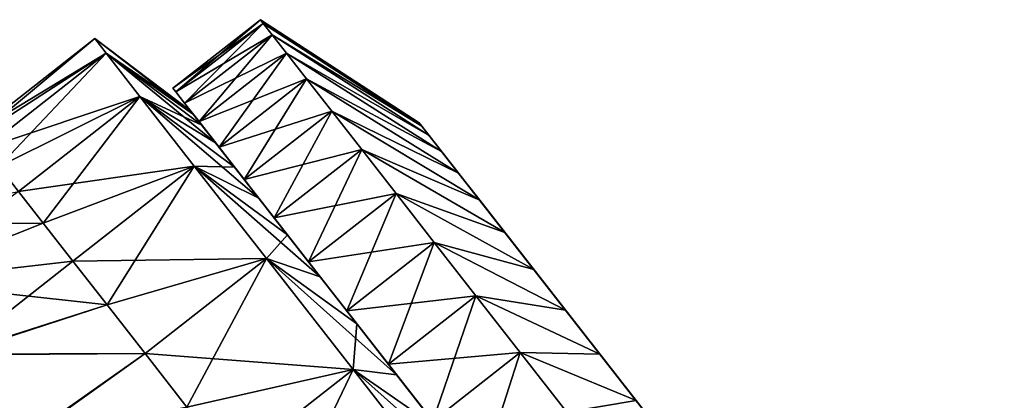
# Model space of a CAD drawing. Header units: millimetres. Extents: x -84 to 84, y -375 to 242.
# Tile 126 of 166: x 60.6 to 76.55, y 63.3 to 69.46. Entities that reach past the tile are written whole.
import ezdxf

# ---------------------------------------------------------------- set-up
doc = ezdxf.new("R2010")
doc.units = ezdxf.units.MM
doc.header["$LTSCALE"] = 81.481481
for name, color, linetype in [('135', 7, 'CONTINUOUS'), ('136', 7, 'CONTINUOUS'), ('137', 7, 'CONTINUOUS'), ('138', 7, 'CONTINUOUS'), ('139', 7, 'CONTINUOUS'), ('78', 7, 'CONTINUOUS'), ('79', 7, 'CONTINUOUS'), ('80', 7, 'CONTINUOUS'), ('81', 7, 'CONTINUOUS'), ('82', 7, 'CONTINUOUS'), ('83', 7, 'CONTINUOUS'), ('84', 7, 'CONTINUOUS')]:
    doc.layers.add(name, color=color, linetype=linetype)

msp = doc.modelspace()

# ---------------------------------------------------------------- linework, layer by layer
at = {"layer": '135', "color": 7, "linetype": 'CONTINUOUS', "true_color": 0xa2afbf}
for points in [[(63.077, 68.35, 9.425), (63.125, 68.289, 10.703), (64.496, 69.459, 9.425), (63.077, 68.35, 9.425)], [(64.496, 69.459, 9.425), (63.125, 68.289, 10.703), (64.543, 69.398, 10.703), (64.496, 69.459, 9.425)], [(63.125, 68.289, 10.703), (63.267, 68.108, 11.962), (64.543, 69.398, 10.703), (63.125, 68.289, 10.703)], [(64.543, 69.398, 10.703), (63.267, 68.108, 11.962), (64.685, 69.216, 11.962), (64.543, 69.398, 10.703)], [(63.267, 68.108, 11.962), (63.501, 67.808, 13.184), (64.685, 69.216, 11.962), (63.267, 68.108, 11.962)], [(64.685, 69.216, 11.962), (63.501, 67.808, 13.184), (64.92, 68.916, 13.184), (64.685, 69.216, 11.962)], [(63.501, 67.808, 13.184), (63.825, 67.394, 14.351), (64.92, 68.916, 13.184), (63.501, 67.808, 13.184)], [(64.92, 68.916, 13.184), (63.825, 67.394, 14.351), (65.243, 68.502, 14.351), (64.92, 68.916, 13.184)], [(63.825, 67.394, 14.351), (64.232, 66.872, 15.446), (65.243, 68.502, 14.351), (63.825, 67.394, 14.351)], [(65.243, 68.502, 14.351), (64.232, 66.872, 15.446), (65.651, 67.98, 15.446), (65.243, 68.502, 14.351)], [(64.232, 66.872, 15.446), (64.718, 66.25, 16.454), (65.651, 67.98, 15.446), (64.232, 66.872, 15.446)], [(65.651, 67.98, 15.446), (64.718, 66.25, 16.454), (66.137, 67.358, 16.454), (65.651, 67.98, 15.446)], [(64.718, 66.25, 16.454), (65.276, 65.536, 17.359), (66.137, 67.358, 16.454), (64.718, 66.25, 16.454)], [(66.137, 67.358, 16.454), (65.276, 65.536, 17.359), (66.694, 66.645, 17.359), (66.137, 67.358, 16.454)], [(65.276, 65.536, 17.359), (65.896, 64.742, 18.149), (66.694, 66.645, 17.359), (65.276, 65.536, 17.359)], [(66.694, 66.645, 17.359), (65.896, 64.742, 18.149), (67.314, 65.851, 18.149), (66.694, 66.645, 17.359)], [(65.896, 64.742, 18.149), (66.57, 63.879, 18.811), (67.314, 65.851, 18.149), (65.896, 64.742, 18.149)], [(67.314, 65.851, 18.149), (66.57, 63.879, 18.811), (67.989, 64.987, 18.811), (67.314, 65.851, 18.149)], [(66.57, 63.879, 18.811), (67.289, 62.959, 19.336), (67.989, 64.987, 18.811), (66.57, 63.879, 18.811)], [(67.989, 64.987, 18.811), (67.289, 62.959, 19.336), (68.707, 64.068, 19.336), (67.989, 64.987, 18.811)], [(67.289, 62.959, 19.336), (68.041, 61.996, 19.717), (68.707, 64.068, 19.336), (67.289, 62.959, 19.336)], [(68.707, 64.068, 19.336), (68.041, 61.996, 19.717), (69.46, 63.105, 19.717), (68.707, 64.068, 19.336)]]:
    msp.add_3dface(points, dxfattribs=at)
at = {"layer": '136', "color": 7, "linetype": 'CONTINUOUS', "true_color": 0xa2afbf}
for points in [[(64.496, 69.459, 9.425), (64.543, 69.398, 10.703), (67.069, 67.789, 9.425), (64.496, 69.459, 9.425)], [(64.543, 69.398, 10.703), (64.685, 69.216, 11.962), (67.109, 67.737, 10.43), (64.543, 69.398, 10.703)], [(67.069, 67.789, 9.425), (64.543, 69.398, 10.703), (67.109, 67.737, 10.43), (67.069, 67.789, 9.425)], [(64.685, 69.216, 11.962), (64.92, 68.916, 13.184), (67.23, 67.582, 11.418), (64.685, 69.216, 11.962)], [(67.109, 67.737, 10.43), (64.685, 69.216, 11.962), (67.23, 67.582, 11.418), (67.109, 67.737, 10.43)], [(64.92, 68.916, 13.184), (65.243, 68.502, 14.351), (67.43, 67.327, 12.372), (64.92, 68.916, 13.184)], [(67.23, 67.582, 11.418), (64.92, 68.916, 13.184), (67.43, 67.327, 12.372), (67.23, 67.582, 11.418)], [(65.243, 68.502, 14.351), (65.651, 67.98, 15.446), (67.704, 66.976, 13.275), (65.243, 68.502, 14.351)], [(67.43, 67.327, 12.372), (65.243, 68.502, 14.351), (67.704, 66.976, 13.275), (67.43, 67.327, 12.372)], [(65.651, 67.98, 15.446), (66.137, 67.358, 16.454), (68.049, 66.535, 14.113), (65.651, 67.98, 15.446)], [(67.704, 66.976, 13.275), (65.651, 67.98, 15.446), (68.049, 66.535, 14.113), (67.704, 66.976, 13.275)], [(66.137, 67.358, 16.454), (66.694, 66.645, 17.359), (68.457, 66.012, 14.87), (66.137, 67.358, 16.454)], [(68.049, 66.535, 14.113), (66.137, 67.358, 16.454), (68.457, 66.012, 14.87), (68.049, 66.535, 14.113)], [(66.694, 66.645, 17.359), (67.314, 65.851, 18.149), (68.924, 65.415, 15.534), (66.694, 66.645, 17.359)], [(68.457, 66.012, 14.87), (66.694, 66.645, 17.359), (68.924, 65.415, 15.534), (68.457, 66.012, 14.87)], [(67.314, 65.851, 18.149), (67.989, 64.987, 18.811), (69.439, 64.755, 16.093), (67.314, 65.851, 18.149)], [(68.924, 65.415, 15.534), (67.314, 65.851, 18.149), (69.439, 64.755, 16.093), (68.924, 65.415, 15.534)], [(67.989, 64.987, 18.811), (68.707, 64.068, 19.336), (69.995, 64.043, 16.539), (67.989, 64.987, 18.811)], [(69.439, 64.755, 16.093), (67.989, 64.987, 18.811), (69.995, 64.043, 16.539), (69.439, 64.755, 16.093)], [(68.707, 64.068, 19.336), (69.46, 63.105, 19.717), (70.583, 63.292, 16.863), (68.707, 64.068, 19.336)], [(69.995, 64.043, 16.539), (68.707, 64.068, 19.336), (70.583, 63.292, 16.863), (69.995, 64.043, 16.539)]]:
    msp.add_3dface(points, dxfattribs=at)
at = {"layer": '137', "color": 7, "linetype": 'CONTINUOUS', "true_color": 0xa2afbf}
for points in [[(63.077, 68.35, 9.425), (64.496, 69.459, 9.425), (64.543, 69.398, 8.147), (63.077, 68.35, 9.425)], [(63.077, 68.35, 9.425), (64.543, 69.398, 8.147), (63.125, 68.289, 8.147), (63.077, 68.35, 9.425)], [(64.543, 69.398, 8.147), (64.685, 69.216, 6.888), (63.125, 68.289, 8.147), (64.543, 69.398, 8.147)], [(63.125, 68.289, 8.147), (64.685, 69.216, 6.888), (63.267, 68.108, 6.888), (63.125, 68.289, 8.147)], [(64.685, 69.216, 6.888), (64.92, 68.916, 5.666), (63.267, 68.108, 6.888), (64.685, 69.216, 6.888)], [(63.267, 68.108, 6.888), (64.92, 68.916, 5.666), (63.501, 67.808, 5.666), (63.267, 68.108, 6.888)], [(64.92, 68.916, 5.666), (65.243, 68.502, 4.499), (63.501, 67.808, 5.666), (64.92, 68.916, 5.666)], [(63.501, 67.808, 5.666), (65.243, 68.502, 4.499), (63.825, 67.394, 4.499), (63.501, 67.808, 5.666)], [(65.243, 68.502, 4.499), (65.651, 67.98, 3.404), (63.825, 67.394, 4.499), (65.243, 68.502, 4.499)], [(63.825, 67.394, 4.499), (65.651, 67.98, 3.404), (64.232, 66.872, 3.404), (63.825, 67.394, 4.499)], [(65.651, 67.98, 3.404), (66.137, 67.358, 2.396), (64.232, 66.872, 3.404), (65.651, 67.98, 3.404)], [(64.232, 66.872, 3.404), (66.137, 67.358, 2.396), (64.718, 66.25, 2.396), (64.232, 66.872, 3.404)], [(66.137, 67.358, 2.396), (66.694, 66.645, 1.491), (64.718, 66.25, 2.396), (66.137, 67.358, 2.396)], [(64.718, 66.25, 2.396), (66.694, 66.645, 1.491), (65.276, 65.536, 1.491), (64.718, 66.25, 2.396)], [(66.694, 66.645, 1.491), (67.314, 65.851, 0.701), (65.276, 65.536, 1.491), (66.694, 66.645, 1.491)], [(65.276, 65.536, 1.491), (67.314, 65.851, 0.701), (65.896, 64.742, 0.701), (65.276, 65.536, 1.491)], [(67.314, 65.851, 0.701), (67.989, 64.987, 0.039), (65.896, 64.742, 0.701), (67.314, 65.851, 0.701)], [(65.896, 64.742, 0.701), (67.989, 64.987, 0.039), (66.57, 63.879, 0.039), (65.896, 64.742, 0.701)], [(67.989, 64.987, 0.039), (68.707, 64.068, -0.486), (66.57, 63.879, 0.039), (67.989, 64.987, 0.039)], [(66.57, 63.879, 0.039), (68.707, 64.068, -0.486), (67.289, 62.959, -0.486), (66.57, 63.879, 0.039)], [(68.707, 64.068, -0.486), (69.46, 63.105, -0.867), (67.289, 62.959, -0.486), (68.707, 64.068, -0.486)]]:
    msp.add_3dface(points, dxfattribs=at)
at = {"layer": '138', "color": 7, "linetype": 'CONTINUOUS', "true_color": 0xa2afbf}
for points in [[(64.496, 69.459, 9.425), (67.069, 67.789, 9.425), (67.109, 67.737, 8.42), (64.496, 69.459, 9.425)], [(64.543, 69.398, 8.147), (64.496, 69.459, 9.425), (67.109, 67.737, 8.42), (64.543, 69.398, 8.147)], [(64.685, 69.216, 6.888), (64.543, 69.398, 8.147), (67.109, 67.737, 8.42), (64.685, 69.216, 6.888)], [(64.92, 68.916, 5.666), (64.685, 69.216, 6.888), (67.23, 67.582, 7.432), (64.92, 68.916, 5.666)], [(67.23, 67.582, 7.432), (64.685, 69.216, 6.888), (67.109, 67.737, 8.42), (67.23, 67.582, 7.432)], [(65.243, 68.502, 4.499), (64.92, 68.916, 5.666), (67.43, 67.327, 6.478), (65.243, 68.502, 4.499)], [(67.43, 67.327, 6.478), (64.92, 68.916, 5.666), (67.23, 67.582, 7.432), (67.43, 67.327, 6.478)], [(65.651, 67.98, 3.404), (65.243, 68.502, 4.499), (67.704, 66.976, 5.575), (65.651, 67.98, 3.404)], [(67.704, 66.976, 5.575), (65.243, 68.502, 4.499), (67.43, 67.327, 6.478), (67.704, 66.976, 5.575)], [(66.137, 67.358, 2.396), (65.651, 67.98, 3.404), (68.049, 66.535, 4.737), (66.137, 67.358, 2.396)], [(68.049, 66.535, 4.737), (65.651, 67.98, 3.404), (67.704, 66.976, 5.575), (68.049, 66.535, 4.737)], [(66.694, 66.645, 1.491), (66.137, 67.358, 2.396), (68.457, 66.012, 3.98), (66.694, 66.645, 1.491)], [(68.457, 66.012, 3.98), (66.137, 67.358, 2.396), (68.049, 66.535, 4.737), (68.457, 66.012, 3.98)], [(67.314, 65.851, 0.701), (66.694, 66.645, 1.491), (68.924, 65.415, 3.316), (67.314, 65.851, 0.701)], [(68.924, 65.415, 3.316), (66.694, 66.645, 1.491), (68.457, 66.012, 3.98), (68.924, 65.415, 3.316)], [(67.989, 64.987, 0.039), (67.314, 65.851, 0.701), (69.439, 64.755, 2.757), (67.989, 64.987, 0.039)], [(69.439, 64.755, 2.757), (67.314, 65.851, 0.701), (68.924, 65.415, 3.316), (69.439, 64.755, 2.757)], [(68.707, 64.068, -0.486), (67.989, 64.987, 0.039), (69.995, 64.043, 2.311), (68.707, 64.068, -0.486)], [(69.995, 64.043, 2.311), (67.989, 64.987, 0.039), (69.439, 64.755, 2.757), (69.995, 64.043, 2.311)], [(69.46, 63.105, -0.867), (68.707, 64.068, -0.486), (70.583, 63.292, 1.987), (69.46, 63.105, -0.867)], [(70.583, 63.292, 1.987), (68.707, 64.068, -0.486), (69.995, 64.043, 2.311), (70.583, 63.292, 1.987)]]:
    msp.add_3dface(points, dxfattribs=at)
at = {"layer": '139', "color": 7, "linetype": 'CONTINUOUS', "true_color": 0xa2afbf}
for points in [[(67.069, 67.789, 9.425), (67.109, 67.737, 10.43), (76.55, 55.654, 9.425), (67.069, 67.789, 9.425)], [(67.069, 67.789, 9.425), (76.55, 55.654, 9.425), (76.51, 55.706, 8.42), (67.069, 67.789, 9.425)], [(67.069, 67.789, 9.425), (76.51, 55.706, 8.42), (67.109, 67.737, 8.42), (67.069, 67.789, 9.425)], [(67.109, 67.737, 10.43), (67.23, 67.582, 11.418), (76.51, 55.706, 10.43), (67.109, 67.737, 10.43)], [(67.109, 67.737, 10.43), (76.51, 55.706, 10.43), (76.55, 55.654, 9.425), (67.109, 67.737, 10.43)], [(76.51, 55.706, 8.42), (76.389, 55.86, 7.432), (67.109, 67.737, 8.42), (76.51, 55.706, 8.42)], [(76.389, 55.86, 7.432), (67.23, 67.582, 7.432), (67.109, 67.737, 8.42), (76.389, 55.86, 7.432)], [(67.23, 67.582, 11.418), (67.43, 67.327, 12.372), (76.389, 55.86, 11.418), (67.23, 67.582, 11.418)], [(67.23, 67.582, 11.418), (76.389, 55.86, 11.418), (76.51, 55.706, 10.43), (67.23, 67.582, 11.418)], [(76.389, 55.86, 7.432), (76.189, 56.116, 6.478), (67.23, 67.582, 7.432), (76.389, 55.86, 7.432)], [(76.189, 56.116, 6.478), (67.43, 67.327, 6.478), (67.23, 67.582, 7.432), (76.189, 56.116, 6.478)], [(67.43, 67.327, 12.372), (67.704, 66.976, 13.275), (76.189, 56.116, 12.372), (67.43, 67.327, 12.372)], [(67.43, 67.327, 12.372), (76.189, 56.116, 12.372), (76.389, 55.86, 11.418), (67.43, 67.327, 12.372)], [(76.189, 56.116, 6.478), (75.915, 56.467, 5.575), (67.43, 67.327, 6.478), (76.189, 56.116, 6.478)], [(75.915, 56.467, 5.575), (67.704, 66.976, 5.575), (67.43, 67.327, 6.478), (75.915, 56.467, 5.575)], [(67.704, 66.976, 13.275), (68.049, 66.535, 14.113), (75.915, 56.467, 13.275), (67.704, 66.976, 13.275)], [(67.704, 66.976, 13.275), (75.915, 56.467, 13.275), (76.189, 56.116, 12.372), (67.704, 66.976, 13.275)], [(75.915, 56.467, 5.575), (75.57, 56.908, 4.737), (67.704, 66.976, 5.575), (75.915, 56.467, 5.575)], [(75.57, 56.908, 4.737), (68.049, 66.535, 4.737), (67.704, 66.976, 5.575), (75.57, 56.908, 4.737)], [(68.049, 66.535, 14.113), (68.457, 66.012, 14.87), (75.57, 56.908, 14.113), (68.049, 66.535, 14.113)], [(68.049, 66.535, 14.113), (75.57, 56.908, 14.113), (75.915, 56.467, 13.275), (68.049, 66.535, 14.113)], [(75.57, 56.908, 4.737), (75.162, 57.431, 3.98), (68.049, 66.535, 4.737), (75.57, 56.908, 4.737)], [(75.162, 57.431, 3.98), (68.457, 66.012, 3.98), (68.049, 66.535, 4.737), (75.162, 57.431, 3.98)], [(68.457, 66.012, 14.87), (68.924, 65.415, 15.534), (75.162, 57.431, 14.87), (68.457, 66.012, 14.87)], [(68.457, 66.012, 14.87), (75.162, 57.431, 14.87), (75.57, 56.908, 14.113), (68.457, 66.012, 14.87)], [(75.162, 57.431, 3.98), (74.695, 58.027, 3.316), (68.457, 66.012, 3.98), (75.162, 57.431, 3.98)], [(74.695, 58.027, 3.316), (68.924, 65.415, 3.316), (68.457, 66.012, 3.98), (74.695, 58.027, 3.316)], [(68.924, 65.415, 15.534), (69.439, 64.755, 16.093), (74.695, 58.027, 15.534), (68.924, 65.415, 15.534)], [(68.924, 65.415, 15.534), (74.695, 58.027, 15.534), (75.162, 57.431, 14.87), (68.924, 65.415, 15.534)], [(74.695, 58.027, 3.316), (74.18, 58.687, 2.757), (68.924, 65.415, 3.316), (74.695, 58.027, 3.316)], [(74.18, 58.687, 2.757), (69.439, 64.755, 2.757), (68.924, 65.415, 3.316), (74.18, 58.687, 2.757)], [(69.439, 64.755, 16.093), (69.995, 64.043, 16.539), (74.18, 58.687, 16.093), (69.439, 64.755, 16.093)], [(69.439, 64.755, 16.093), (74.18, 58.687, 16.093), (74.695, 58.027, 15.534), (69.439, 64.755, 16.093)], [(74.18, 58.687, 2.757), (73.624, 59.399, 2.311), (69.439, 64.755, 2.757), (74.18, 58.687, 2.757)], [(73.624, 59.399, 2.311), (69.995, 64.043, 2.311), (69.439, 64.755, 2.757), (73.624, 59.399, 2.311)], [(69.995, 64.043, 16.539), (70.583, 63.292, 16.863), (73.624, 59.399, 16.539), (69.995, 64.043, 16.539)], [(69.995, 64.043, 16.539), (73.624, 59.399, 16.539), (74.18, 58.687, 16.093), (69.995, 64.043, 16.539)], [(73.624, 59.399, 2.311), (73.036, 60.151, 1.987), (69.995, 64.043, 2.311), (73.624, 59.399, 2.311)], [(73.036, 60.151, 1.987), (70.583, 63.292, 1.987), (69.995, 64.043, 2.311), (73.036, 60.151, 1.987)]]:
    msp.add_3dface(points, dxfattribs=at)
at = {"layer": '78', "color": 7, "linetype": 'CONTINUOUS', "true_color": 0xa2afbf}
for points in [[(60.978, 66.165, 3.035), (57.874, 66.14, 3.798), (60.576, 66.678, 4.213), (60.978, 66.165, 3.035)], [(58.592, 65.222, 1.783), (57.874, 66.14, 3.798), (60.978, 66.165, 3.035), (58.592, 65.222, 1.783)], [(61.457, 65.551, 1.936), (58.592, 65.222, 1.783), (60.978, 66.165, 3.035), (61.457, 65.551, 1.936)], [(62.01, 64.843, 0.932), (58.592, 65.222, 1.783), (61.457, 65.551, 1.936), (62.01, 64.843, 0.932)], [(59.514, 64.041, 0.001), (58.592, 65.222, 1.783), (62.01, 64.843, 0.932), (59.514, 64.041, 0.001)], [(62.628, 64.052, 0.034), (59.514, 64.041, 0.001), (62.01, 64.843, 0.932), (62.628, 64.052, 0.034)], [(60.614, 62.634, -1.493), (57.051, 62.845, -0.561), (59.514, 64.041, 0.001), (60.614, 62.634, -1.493)], [(60.614, 62.634, -1.493), (59.514, 64.041, 0.001), (62.628, 64.052, 0.034), (60.614, 62.634, -1.493)], [(63.305, 63.186, -0.745), (60.614, 62.634, -1.493), (62.628, 64.052, 0.034), (63.305, 63.186, -0.745)]]:
    msp.add_3dface(points, dxfattribs=at)
at = {"layer": '79', "color": 7, "linetype": 'CONTINUOUS', "true_color": 0xa2afbf}
for points in [[(61.997, 68.916, 6.753), (59.844, 67.616, 9.425), (61.812, 69.153, 9.425), (61.997, 68.916, 6.753)], [(59.891, 67.556, 8.08), (59.844, 67.616, 9.425), (61.997, 68.916, 6.753), (59.891, 67.556, 8.08)], [(60.029, 67.378, 6.752), (59.891, 67.556, 8.08), (61.997, 68.916, 6.753), (60.029, 67.378, 6.752)], [(62.544, 68.216, 4.214), (60.029, 67.378, 6.752), (61.997, 68.916, 6.753), (62.544, 68.216, 4.214)], [(60.259, 67.084, 5.458), (60.029, 67.378, 6.752), (62.544, 68.216, 4.214), (60.259, 67.084, 5.458)], [(60.576, 66.678, 4.213), (60.259, 67.084, 5.458), (62.544, 68.216, 4.214), (60.576, 66.678, 4.213)], [(63.425, 67.089, 1.937), (60.576, 66.678, 4.213), (62.544, 68.216, 4.214), (63.425, 67.089, 1.937)], [(60.978, 66.165, 3.035), (60.576, 66.678, 4.213), (63.425, 67.089, 1.937), (60.978, 66.165, 3.035)], [(61.457, 65.551, 1.936), (60.978, 66.165, 3.035), (63.425, 67.089, 1.937), (61.457, 65.551, 1.936)], [(64.596, 65.59, 0.035), (61.457, 65.551, 1.936), (63.425, 67.089, 1.937), (64.596, 65.59, 0.035)], [(62.01, 64.843, 0.932), (61.457, 65.551, 1.936), (64.596, 65.59, 0.035), (62.01, 64.843, 0.932)], [(62.628, 64.052, 0.034), (62.01, 64.843, 0.932), (64.596, 65.59, 0.035), (62.628, 64.052, 0.034)], [(65.998, 63.795, -1.397), (62.628, 64.052, 0.034), (64.596, 65.59, 0.035), (65.998, 63.795, -1.397)], [(63.305, 63.186, -0.745), (62.628, 64.052, 0.034), (65.998, 63.795, -1.397), (63.305, 63.186, -0.745)], [(64.031, 62.257, -1.397), (63.305, 63.186, -0.745), (65.998, 63.795, -1.397), (64.031, 62.257, -1.397)], [(67.561, 61.794, -2.285), (64.031, 62.257, -1.397), (65.998, 63.795, -1.397), (67.561, 61.794, -2.285)]]:
    msp.add_3dface(points, dxfattribs=at)
at = {"layer": '80', "color": 7, "linetype": 'CONTINUOUS', "true_color": 0xa2afbf}
for points in [[(61.997, 68.916, 6.753), (61.812, 69.153, 9.425), (63.409, 67.926, 8.202), (61.997, 68.916, 6.753)], [(61.812, 69.153, 9.425), (63.363, 67.984, 9.425), (63.409, 67.926, 8.202), (61.812, 69.153, 9.425)], [(62.544, 68.216, 4.214), (61.997, 68.916, 6.753), (63.769, 67.465, 5.831), (62.544, 68.216, 4.214)], [(63.769, 67.465, 5.831), (61.997, 68.916, 6.753), (63.545, 67.752, 6.999), (63.769, 67.465, 5.831)], [(63.545, 67.752, 6.999), (61.997, 68.916, 6.753), (63.409, 67.926, 8.202), (63.545, 67.752, 6.999)], [(63.425, 67.089, 1.937), (62.544, 68.216, 4.214), (64.468, 66.57, 3.668), (63.425, 67.089, 1.937)], [(64.468, 66.57, 3.668), (62.544, 68.216, 4.214), (64.078, 67.069, 4.716), (64.468, 66.57, 3.668)], [(64.078, 67.069, 4.716), (62.544, 68.216, 4.214), (63.769, 67.465, 5.831), (64.078, 67.069, 4.716)], [(64.596, 65.59, 0.035), (63.425, 67.089, 1.937), (65.466, 65.293, 1.839), (64.596, 65.59, 0.035)], [(65.466, 65.293, 1.839), (63.425, 67.089, 1.937), (64.933, 65.975, 2.704), (65.466, 65.293, 1.839)], [(64.933, 65.975, 2.704), (63.425, 67.089, 1.937), (64.468, 66.57, 3.668), (64.933, 65.975, 2.704)], [(65.998, 63.795, -1.397), (64.596, 65.59, 0.035), (66.703, 63.709, 0.451), (65.998, 63.795, -1.397)], [(66.703, 63.709, 0.451), (64.596, 65.59, 0.035), (66.059, 64.534, 1.084), (66.703, 63.709, 0.451)], [(66.059, 64.534, 1.084), (64.596, 65.59, 0.035), (65.466, 65.293, 1.839), (66.059, 64.534, 1.084)], [(67.561, 61.794, -2.285), (65.998, 63.795, -1.397), (68.11, 61.908, -0.416), (67.561, 61.794, -2.285)], [(68.11, 61.908, -0.416), (65.998, 63.795, -1.397), (67.39, 62.83, -0.051), (68.11, 61.908, -0.416)], [(67.39, 62.83, -0.051), (65.998, 63.795, -1.397), (66.703, 63.709, 0.451), (67.39, 62.83, -0.051)]]:
    msp.add_3dface(points, dxfattribs=at)
at = {"layer": '81', "color": 7, "linetype": 'CONTINUOUS', "true_color": 0xa2afbf}
for points in [[(63.409, 67.926, 8.202), (63.363, 67.984, 9.425), (64.402, 66.654, 7.344), (63.409, 67.926, 8.202)], [(63.363, 67.984, 9.425), (63.409, 67.926, 10.648), (64.247, 66.853, 9.425), (63.363, 67.984, 9.425)], [(63.363, 67.984, 9.425), (64.247, 66.853, 9.425), (64.402, 66.654, 7.344), (63.363, 67.984, 9.425)], [(63.545, 67.752, 6.999), (63.409, 67.926, 8.202), (64.402, 66.654, 7.344), (63.545, 67.752, 6.999)], [(63.409, 67.926, 10.648), (63.545, 67.752, 11.851), (64.402, 66.654, 11.506), (63.409, 67.926, 10.648)], [(64.247, 66.853, 9.425), (63.409, 67.926, 10.648), (64.402, 66.654, 11.506), (64.247, 66.853, 9.425)], [(63.769, 67.465, 5.831), (63.545, 67.752, 6.999), (64.861, 66.068, 5.382), (63.769, 67.465, 5.831)], [(64.861, 66.068, 5.382), (63.545, 67.752, 6.999), (64.402, 66.654, 7.344), (64.861, 66.068, 5.382)], [(63.545, 67.752, 11.851), (63.769, 67.465, 13.019), (64.402, 66.654, 11.506), (63.545, 67.752, 11.851)], [(64.078, 67.069, 4.716), (63.769, 67.465, 5.831), (64.861, 66.068, 5.382), (64.078, 67.069, 4.716)], [(63.769, 67.465, 13.019), (64.078, 67.069, 14.134), (64.861, 66.068, 13.468), (63.769, 67.465, 13.019)], [(64.402, 66.654, 11.506), (63.769, 67.465, 13.019), (64.861, 66.068, 13.468), (64.402, 66.654, 11.506)], [(64.468, 66.57, 3.668), (64.078, 67.069, 4.716), (65.594, 65.129, 3.655), (64.468, 66.57, 3.668)], [(65.594, 65.129, 3.655), (64.078, 67.069, 4.716), (64.861, 66.068, 5.382), (65.594, 65.129, 3.655)], [(64.078, 67.069, 14.134), (64.468, 66.57, 15.182), (64.861, 66.068, 13.468), (64.078, 67.069, 14.134)], [(64.933, 65.975, 2.704), (64.468, 66.57, 3.668), (65.594, 65.129, 3.655), (64.933, 65.975, 2.704)], [(64.468, 66.57, 15.182), (64.933, 65.975, 16.146), (65.594, 65.129, 15.195), (64.468, 66.57, 15.182)], [(64.861, 66.068, 13.468), (64.468, 66.57, 15.182), (65.594, 65.129, 15.195), (64.861, 66.068, 13.468)], [(65.466, 65.293, 1.839), (64.933, 65.975, 2.704), (66.56, 63.892, 2.266), (65.466, 65.293, 1.839)], [(66.56, 63.892, 2.266), (64.933, 65.975, 2.704), (65.594, 65.129, 3.655), (66.56, 63.892, 2.266)], [(64.933, 65.975, 16.146), (65.466, 65.293, 17.011), (66.56, 63.892, 16.584), (64.933, 65.975, 16.146)], [(65.594, 65.129, 15.195), (64.933, 65.975, 16.146), (66.56, 63.892, 16.584), (65.594, 65.129, 15.195)], [(66.059, 64.534, 1.084), (65.466, 65.293, 1.839), (67.704, 62.428, 1.291), (66.059, 64.534, 1.084)], [(67.704, 62.428, 1.291), (65.466, 65.293, 1.839), (66.56, 63.892, 2.266), (67.704, 62.428, 1.291)], [(65.466, 65.293, 17.011), (66.059, 64.534, 17.766), (67.704, 62.428, 17.559), (65.466, 65.293, 17.011)], [(66.56, 63.892, 16.584), (65.466, 65.293, 17.011), (67.704, 62.428, 17.559), (66.56, 63.892, 16.584)], [(66.703, 63.709, 0.451), (66.059, 64.534, 1.084), (68.958, 60.823, 0.788), (66.703, 63.709, 0.451)], [(68.958, 60.823, 0.788), (66.059, 64.534, 1.084), (67.704, 62.428, 1.291), (68.958, 60.823, 0.788)], [(66.059, 64.534, 17.766), (66.703, 63.709, 18.399), (68.958, 60.823, 18.062), (66.059, 64.534, 17.766)], [(67.704, 62.428, 17.559), (66.059, 64.534, 17.766), (68.958, 60.823, 18.062), (67.704, 62.428, 17.559)], [(72.503, 56.286, 0.451), (71.816, 57.165, -0.051), (66.703, 63.709, 0.451), (72.503, 56.286, 0.451)], [(72.503, 56.286, 0.451), (66.703, 63.709, 0.451), (68.958, 60.823, 0.788), (72.503, 56.286, 0.451)], [(71.816, 57.165, -0.051), (67.39, 62.83, -0.051), (66.703, 63.709, 0.451), (71.816, 57.165, -0.051)], [(67.39, 62.83, 18.901), (72.503, 56.286, 18.399), (66.703, 63.709, 18.399), (67.39, 62.83, 18.901)], [(66.703, 63.709, 18.399), (72.503, 56.286, 18.399), (70.248, 59.172, 18.062), (66.703, 63.709, 18.399)], [(68.958, 60.823, 18.062), (66.703, 63.709, 18.399), (70.248, 59.172, 18.062), (68.958, 60.823, 18.062)]]:
    msp.add_3dface(points, dxfattribs=at)
at = {"layer": '82', "color": 7, "linetype": 'CONTINUOUS', "true_color": 0xa2afbf}
for points in [[(60.576, 66.678, 14.637), (58.594, 65.219, 17.073), (60.978, 66.165, 15.815), (60.576, 66.678, 14.637)], [(60.978, 66.165, 15.815), (58.594, 65.219, 17.073), (61.457, 65.551, 16.914), (60.978, 66.165, 15.815)], [(58.594, 65.219, 17.073), (59.52, 64.034, 18.858), (61.457, 65.551, 16.914), (58.594, 65.219, 17.073)], [(61.457, 65.551, 16.914), (59.52, 64.034, 18.858), (62.01, 64.843, 17.918), (61.457, 65.551, 16.914)], [(62.01, 64.843, 17.918), (59.52, 64.034, 18.858), (62.628, 64.052, 18.816), (62.01, 64.843, 17.918)], [(59.52, 64.034, 18.858), (58.255, 61.304, 21.039), (60.623, 62.622, 20.353), (59.52, 64.034, 18.858)], [(59.52, 64.034, 18.858), (60.623, 62.622, 20.353), (62.628, 64.052, 18.816), (59.52, 64.034, 18.858)], [(62.628, 64.052, 18.816), (60.623, 62.622, 20.353), (63.305, 63.186, 19.595), (62.628, 64.052, 18.816)]]:
    msp.add_3dface(points, dxfattribs=at)
at = {"layer": '83', "color": 7, "linetype": 'CONTINUOUS', "true_color": 0xa2afbf}
for points in [[(61.812, 69.153, 9.425), (59.844, 67.616, 9.425), (59.891, 67.556, 10.77), (61.812, 69.153, 9.425)], [(61.812, 69.153, 9.425), (59.891, 67.556, 10.77), (61.997, 68.916, 12.097), (61.812, 69.153, 9.425)], [(59.891, 67.556, 10.77), (60.029, 67.378, 12.098), (61.997, 68.916, 12.097), (59.891, 67.556, 10.77)], [(60.029, 67.378, 12.098), (60.259, 67.084, 13.392), (61.997, 68.916, 12.097), (60.029, 67.378, 12.098)], [(61.997, 68.916, 12.097), (60.259, 67.084, 13.392), (62.544, 68.216, 14.636), (61.997, 68.916, 12.097)], [(60.259, 67.084, 13.392), (60.576, 66.678, 14.637), (62.544, 68.216, 14.636), (60.259, 67.084, 13.392)], [(60.576, 66.678, 14.637), (60.978, 66.165, 15.815), (62.544, 68.216, 14.636), (60.576, 66.678, 14.637)], [(62.544, 68.216, 14.636), (60.978, 66.165, 15.815), (63.425, 67.089, 16.913), (62.544, 68.216, 14.636)], [(60.978, 66.165, 15.815), (61.457, 65.551, 16.914), (63.425, 67.089, 16.913), (60.978, 66.165, 15.815)], [(61.457, 65.551, 16.914), (62.01, 64.843, 17.918), (63.425, 67.089, 16.913), (61.457, 65.551, 16.914)], [(63.425, 67.089, 16.913), (62.01, 64.843, 17.918), (64.596, 65.59, 18.815), (63.425, 67.089, 16.913)], [(62.01, 64.843, 17.918), (62.628, 64.052, 18.816), (64.596, 65.59, 18.815), (62.01, 64.843, 17.918)], [(62.628, 64.052, 18.816), (63.305, 63.186, 19.595), (64.596, 65.59, 18.815), (62.628, 64.052, 18.816)], [(64.596, 65.59, 18.815), (63.305, 63.186, 19.595), (65.998, 63.795, 20.247), (64.596, 65.59, 18.815)], [(63.305, 63.186, 19.595), (64.031, 62.257, 20.247), (65.998, 63.795, 20.247), (63.305, 63.186, 19.595)], [(64.031, 62.257, 20.247), (64.797, 61.277, 20.762), (65.998, 63.795, 20.247), (64.031, 62.257, 20.247)], [(65.998, 63.795, 20.247), (64.797, 61.277, 20.762), (67.561, 61.794, 21.135), (65.998, 63.795, 20.247)]]:
    msp.add_3dface(points, dxfattribs=at)
at = {"layer": '84', "color": 7, "linetype": 'CONTINUOUS', "true_color": 0xa2afbf}
for points in [[(63.363, 67.984, 9.425), (61.812, 69.153, 9.425), (61.997, 68.916, 12.097), (63.363, 67.984, 9.425)], [(63.409, 67.926, 10.648), (63.363, 67.984, 9.425), (61.997, 68.916, 12.097), (63.409, 67.926, 10.648)], [(63.545, 67.752, 11.851), (63.409, 67.926, 10.648), (61.997, 68.916, 12.097), (63.545, 67.752, 11.851)], [(63.545, 67.752, 11.851), (61.997, 68.916, 12.097), (62.544, 68.216, 14.636), (63.545, 67.752, 11.851)], [(64.078, 67.069, 14.134), (63.769, 67.465, 13.019), (62.544, 68.216, 14.636), (64.078, 67.069, 14.134)], [(64.078, 67.069, 14.134), (62.544, 68.216, 14.636), (63.425, 67.089, 16.913), (64.078, 67.069, 14.134)], [(63.769, 67.465, 13.019), (63.545, 67.752, 11.851), (62.544, 68.216, 14.636), (63.769, 67.465, 13.019)], [(64.933, 65.975, 16.146), (64.468, 66.57, 15.182), (63.425, 67.089, 16.913), (64.933, 65.975, 16.146)], [(64.933, 65.975, 16.146), (63.425, 67.089, 16.913), (64.596, 65.59, 18.815), (64.933, 65.975, 16.146)], [(64.468, 66.57, 15.182), (64.078, 67.069, 14.134), (63.425, 67.089, 16.913), (64.468, 66.57, 15.182)], [(65.466, 65.293, 17.011), (64.933, 65.975, 16.146), (64.596, 65.59, 18.815), (65.466, 65.293, 17.011)], [(66.059, 64.534, 17.766), (65.466, 65.293, 17.011), (64.596, 65.59, 18.815), (66.059, 64.534, 17.766)], [(66.059, 64.534, 17.766), (64.596, 65.59, 18.815), (65.998, 63.795, 20.247), (66.059, 64.534, 17.766)], [(66.703, 63.709, 18.399), (66.059, 64.534, 17.766), (65.998, 63.795, 20.247), (66.703, 63.709, 18.399)], [(67.39, 62.83, 18.901), (66.703, 63.709, 18.399), (65.998, 63.795, 20.247), (67.39, 62.83, 18.901)], [(67.39, 62.83, 18.901), (65.998, 63.795, 20.247), (67.561, 61.794, 21.135), (67.39, 62.83, 18.901)]]:
    msp.add_3dface(points, dxfattribs=at)

doc.saveas('drawing.dxf')
